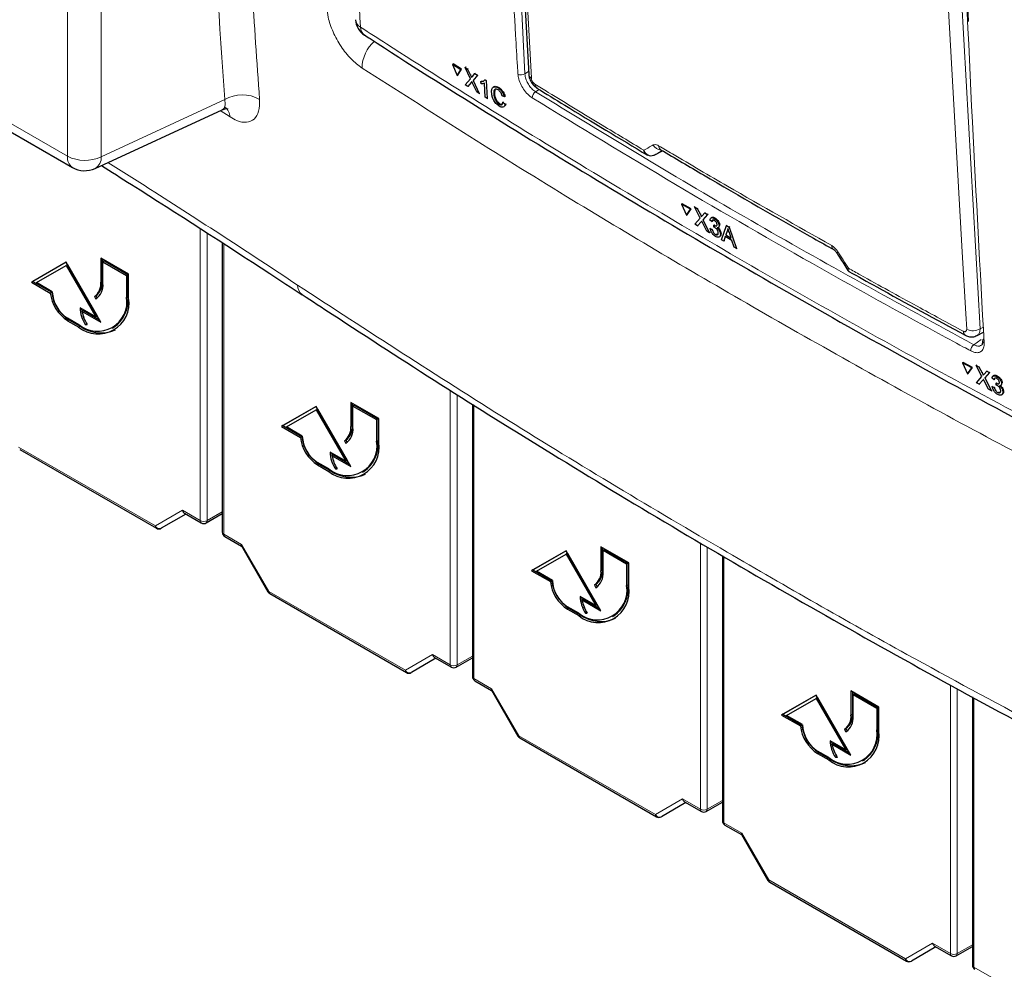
# Paper-space layout 'Blatt4' of a CAD drawing. Header units: millimetres. Extents: x 5 to 418, y 2 to 292.
# Tile 4 of 66: x 105 to 130, y 103 to 127. Entities that reach past the tile are written whole.
import ezdxf

# ---------------------------------------------------------------- set-up
doc = ezdxf.new("R2010")
doc.units = ezdxf.units.MM

psp = doc.layouts.new('Blatt4')

# ---------------------------------------------------------------- linework, layer by layer
at = {"color": 7, "linetype": 'Continuous', "lineweight": 18}
for p, q in [((106.456, 124.008), (106.456, 166.63)), ((107.316, 166.617), (107.316, 123.995)), ((78.354, 140.23), (106.456, 124.008)), ((117.652, 134.957), (118.1, 126.103)), ((129.2, 128.195), (129.687, 119.614)), ((116.716, 126.069), (116.734, 126.08)), ((118.1, 126.103), (118.193, 126.164)), ((116.733, 125.883), (116.75, 125.894)), ((118.462, 125.708), (118.37, 125.647)), ((107.316, 123.995), (110.459, 125.448)), ((110.594, 125.009), (110.344, 125.168)), ((122.566, 122.52), (122.583, 122.531)), ((122.582, 122.334), (122.599, 122.346)), ((109.837, 114.729), (109.837, 122.16)), ((110.012, 122.047), (110.012, 114.728)), ((110.435, 121.775), (110.435, 114.383)), ((107.343, 120.821), (107.307, 120.8)), ((107.997, 120.443), (107.961, 120.423)), ((106.494, 119.841), (106.459, 119.82)), ((106.777, 119.678), (106.742, 119.657)), ((129.687, 119.614), (129.769, 119.658)), ((129.524, 119.207), (129.716, 119.342)), ((129.737, 118.489), (129.754, 118.501)), ((129.753, 118.304), (129.769, 118.315)), ((116.201, 111.055), (116.201, 118.047)), ((116.376, 117.937), (116.376, 111.054)), ((116.799, 117.673), (116.799, 110.71)), ((113.707, 117.147), (113.671, 117.127)), ((105.214, 116.601), (108.693, 114.593)), ((114.361, 116.769), (114.325, 116.749)), ((112.858, 116.167), (112.823, 116.147)), ((113.141, 116.004), (113.105, 115.983)), ((108.693, 114.593), (109.382, 114.991)), ((109.382, 114.991), (109.837, 114.729)), ((110.012, 114.728), (110.398, 114.95)), ((110.435, 114.383), (110.889, 114.121)), ((110.889, 114.121), (111.578, 112.927)), ((122.565, 107.381), (122.565, 114.164)), ((122.74, 114.062), (122.74, 107.38)), ((123.163, 113.815), (123.163, 107.036)), ((120.07, 113.473), (120.035, 113.453)), ((120.725, 113.096), (120.689, 113.075)), ((111.578, 112.927), (111.559, 112.915)), ((111.578, 112.927), (115.057, 110.919)), ((119.222, 112.493), (119.187, 112.473)), ((119.505, 112.33), (119.469, 112.309)), ((115.057, 110.919), (115.746, 111.317)), ((115.746, 111.317), (116.201, 111.055)), ((116.376, 111.054), (116.762, 111.277)), ((116.799, 110.71), (117.253, 110.447)), ((128.929, 103.707), (128.929, 110.547)), ((117.253, 110.447), (117.942, 109.253)), ((129.104, 110.451), (129.104, 103.706)), ((129.526, 110.221), (129.526, 103.362)), ((126.434, 109.799), (126.399, 109.779)), ((127.089, 109.422), (127.053, 109.401)), ((117.942, 109.253), (117.922, 109.242)), ((117.942, 109.253), (121.421, 107.245)), ((125.586, 108.819), (125.551, 108.799)), ((125.869, 108.656), (125.833, 108.636)), ((121.421, 107.245), (122.11, 107.643)), ((122.11, 107.643), (122.565, 107.381)), ((122.74, 107.38), (123.126, 107.603)), ((123.163, 107.036), (123.617, 106.773)), ((123.617, 106.773), (124.306, 105.579)), ((124.306, 105.579), (124.286, 105.568)), ((124.306, 105.579), (127.785, 103.571)), ((127.785, 103.571), (128.474, 103.969)), ((128.474, 103.969), (128.929, 103.707)), ((129.104, 103.706), (129.49, 103.929)), ((129.526, 103.362), (129.981, 103.1))]:
    psp.add_line(p, q, dxfattribs=at)
at = {"color": 7, "linetype": 'Continuous', "lineweight": 25}
for p, q in [((78.484, 139.944), (106.585, 123.722)), ((117.726, 134.664), (118.197, 126.093)), ((116.255, 126.345), (116.273, 126.356)), ((116.255, 126.345), (116.376, 126.06)), ((116.47, 126.21), (116.255, 126.345)), ((116.489, 126.221), (116.273, 126.356)), ((116.376, 126.06), (116.47, 126.21)), ((116.376, 126.06), (116.394, 126.071)), ((116.394, 126.071), (116.489, 126.221)), ((116.47, 126.21), (116.489, 126.221)), ((116.575, 126.268), (116.593, 126.279)), ((116.712, 125.981), (116.575, 126.268)), ((116.575, 126.268), (116.641, 126.226)), ((116.593, 126.279), (116.596, 126.277)), ((116.641, 126.226), (116.659, 126.237)), ((116.641, 126.226), (116.716, 126.069)), ((116.762, 126.04), (116.823, 126.113)), ((116.89, 126.071), (116.779, 125.938)), ((116.823, 126.113), (116.841, 126.124)), ((116.823, 126.113), (116.89, 126.071)), ((116.89, 126.071), (116.908, 126.081)), ((116.583, 125.827), (116.712, 125.981)), ((116.65, 125.785), (116.583, 125.827)), ((116.733, 125.883), (116.65, 125.785)), ((116.872, 125.646), (116.767, 125.866)), ((116.779, 125.938), (116.797, 125.949)), ((116.779, 125.938), (116.938, 125.605)), ((116.98, 125.906), (116.997, 125.916)), ((116.983, 125.852), (116.98, 125.906)), ((116.998, 125.917), (117.055, 125.927)), ((117.091, 125.509), (117.069, 125.863)), ((117.081, 125.952), (117.098, 125.962)), ((117.081, 125.952), (117.113, 125.931)), ((117.113, 125.931), (117.13, 125.942)), ((117.113, 125.931), (117.141, 125.478)), ((116.65, 125.785), (116.668, 125.796)), ((116.938, 125.605), (116.872, 125.646)), ((116.938, 125.605), (116.956, 125.615)), ((117.307, 125.596), (117.324, 125.607)), ((117.338, 125.702), (117.325, 125.607)), ((117.417, 125.747), (117.435, 125.758)), ((117.141, 125.478), (117.091, 125.509)), ((117.141, 125.478), (117.158, 125.489)), ((117.439, 125.337), (117.457, 125.347)), ((117.576, 125.521), (117.522, 125.542)), ((117.541, 125.382), (117.559, 125.393)), ((117.541, 125.382), (117.597, 125.332)), ((117.576, 125.521), (117.594, 125.532)), ((117.597, 125.332), (117.616, 125.343)), ((107.16, 123.696), (110.395, 125.191)), ((121.392, 124.032), (121.6, 124.146)), ((121.555, 124.173), (121.555, 124.173)), ((121.392, 124.032), (121.387, 124.029)), ((122.088, 122.786), (122.105, 122.797)), ((122.311, 122.656), (122.088, 122.786)), ((122.088, 122.786), (122.212, 122.504)), ((122.329, 122.667), (122.105, 122.797)), ((122.212, 122.504), (122.311, 122.656)), ((122.23, 122.516), (122.329, 122.667)), ((122.311, 122.656), (122.329, 122.667)), ((122.42, 122.716), (122.437, 122.727)), ((122.561, 122.431), (122.42, 122.716)), ((122.42, 122.716), (122.488, 122.676)), ((122.488, 122.676), (122.506, 122.687)), ((122.488, 122.676), (122.566, 122.52)), ((122.613, 122.492), (122.677, 122.566)), ((122.677, 122.566), (122.694, 122.577)), ((122.677, 122.566), (122.747, 122.525)), ((122.212, 122.504), (122.23, 122.516)), ((122.426, 122.275), (122.561, 122.431)), ((122.582, 122.334), (122.496, 122.234)), ((122.726, 122.1), (122.618, 122.318)), ((122.747, 122.525), (122.63, 122.39)), ((122.63, 122.39), (122.648, 122.402)), ((122.63, 122.39), (122.794, 122.06)), ((122.747, 122.525), (122.764, 122.536)), ((122.86, 122.341), (122.808, 122.377)), ((122.853, 122.447), (122.834, 122.434)), ((122.86, 122.341), (122.878, 122.353)), ((122.92, 122.424), (122.936, 122.435)), ((122.496, 122.234), (122.426, 122.275)), ((122.496, 122.234), (122.513, 122.246)), ((122.794, 122.06), (122.726, 122.1)), ((122.794, 122.06), (122.811, 122.071)), ((122.816, 122.165), (122.833, 122.176)), ((122.816, 122.165), (122.867, 122.141)), ((122.867, 122.141), (122.884, 122.152)), ((122.908, 122.201), (122.911, 122.25)), ((122.911, 122.25), (122.927, 122.261)), ((122.918, 122.245), (122.935, 122.256)), ((123.021, 122.189), (123.04, 122.202)), ((123.042, 122.242), (123.058, 122.253)), ((123.1, 121.882), (123.233, 122.242)), ((123.246, 122.103), (123.212, 122.002)), ((123.233, 122.242), (123.25, 122.253)), ((123.233, 122.242), (123.298, 122.204)), ((123.246, 122.103), (123.263, 122.114)), ((123.298, 122.204), (123.315, 122.215)), ((123.298, 122.204), (123.485, 121.657)), ((123.35, 121.921), (123.304, 122.063)), ((122.948, 122.016), (122.965, 122.026)), ((123.044, 121.951), (123.063, 121.963)), ((123.074, 122.029), (123.091, 122.04)), ((123.16, 121.847), (123.1, 121.882)), ((123.198, 121.96), (123.16, 121.847)), ((123.16, 121.847), (123.177, 121.858)), ((123.37, 121.859), (123.198, 121.96)), ((123.212, 122.002), (123.229, 122.013)), ((123.212, 122.002), (123.35, 121.921)), ((123.425, 121.693), (123.37, 121.859)), ((110.398, 121.798), (110.398, 114.434)), ((123.485, 121.657), (123.425, 121.693)), ((123.485, 121.657), (123.503, 121.669)), ((106.423, 121.311), (105.539, 120.8)), ((106.423, 121.311), (105.575, 120.821)), ((107.307, 119.78), (106.423, 121.311)), ((108.014, 121.005), (107.307, 121.413)), ((107.307, 121.413), (107.307, 120.8)), ((107.343, 121.392), (107.343, 120.821)), ((107.396, 121.341), (107.36, 121.321)), ((107.36, 120.77), (107.36, 121.321)), ((107.36, 121.321), (107.961, 120.974)), ((107.396, 121.341), (107.997, 120.994)), ((105.667, 120.788), (106.423, 121.224)), ((106.459, 121.244), (106.423, 121.224)), ((106.423, 121.224), (107.179, 119.915)), ((106.459, 121.244), (107.215, 119.935)), ((105.575, 120.821), (105.539, 120.8)), ((105.539, 120.8), (106.02, 120.523)), ((105.575, 120.821), (106.055, 120.543)), ((107.997, 120.994), (107.961, 120.974)), ((107.961, 120.974), (107.961, 120.423)), ((107.997, 120.994), (107.997, 120.443)), ((108.014, 120.392), (108.014, 121.005)), ((106.07, 120.555), (105.667, 120.788)), ((106.055, 120.543), (106.02, 120.523)), ((107.177, 120.455), (107.142, 120.434)), ((107.142, 120.434), (107.179, 120.369)), ((107.177, 120.455), (107.213, 120.392)), ((107.179, 119.915), (106.777, 120.147)), ((106.865, 120.076), (106.83, 120.055)), ((106.83, 120.055), (107.307, 119.78)), ((106.865, 120.076), (107.272, 119.841)), ((106.742, 119.718), (106.459, 119.882)), ((106.459, 119.82), (106.742, 119.657)), ((106.494, 119.841), (106.777, 119.678)), ((107.215, 119.935), (107.179, 119.915)), ((106.946, 119.743), (106.911, 119.723)), ((106.911, 119.723), (106.958, 119.723)), ((107.604, 119.633), (107.639, 119.653)), ((129.608, 119.441), (129.775, 119.531)), ((129.239, 118.744), (129.256, 118.755)), ((129.472, 118.619), (129.239, 118.744)), ((129.239, 118.744), (129.368, 118.465)), ((129.489, 118.631), (129.256, 118.755)), ((129.368, 118.465), (129.472, 118.619)), ((129.385, 118.477), (129.489, 118.631)), ((129.472, 118.619), (129.489, 118.631)), ((129.585, 118.681), (129.602, 118.693)), ((129.731, 118.4), (129.585, 118.681)), ((129.585, 118.681), (129.657, 118.643)), ((129.657, 118.643), (129.674, 118.655)), ((129.657, 118.643), (129.737, 118.489)), ((129.853, 118.538), (129.869, 118.549)), ((129.368, 118.465), (129.385, 118.477)), ((129.59, 118.241), (129.731, 118.4)), ((129.753, 118.304), (129.662, 118.202)), ((129.786, 118.462), (129.853, 118.538)), ((129.925, 118.499), (129.803, 118.361)), ((129.803, 118.361), (129.82, 118.373)), ((129.803, 118.361), (129.973, 118.035)), ((129.853, 118.538), (129.925, 118.499)), ((129.925, 118.499), (129.942, 118.51)), ((130.043, 118.317), (129.989, 118.352)), ((130.033, 118.422), (130.014, 118.409)), ((130.043, 118.317), (130.059, 118.329)), ((130.105, 118.402), (130.122, 118.413)), ((129.662, 118.202), (129.59, 118.241)), ((129.662, 118.202), (129.679, 118.213)), ((129.901, 118.073), (129.79, 118.288)), ((129.973, 118.035), (129.901, 118.073)), ((129.973, 118.035), (129.989, 118.046)), ((129.996, 118.14), (130.012, 118.152)), ((129.996, 118.14), (130.049, 118.117)), ((130.049, 118.117), (130.066, 118.129)), ((130.092, 118.178), (130.095, 118.228)), ((130.095, 118.228), (130.111, 118.239)), ((130.103, 118.223), (130.119, 118.234)), ((130.211, 118.17), (130.229, 118.183)), ((130.232, 118.223), (130.248, 118.234)), ((130.133, 117.994), (130.149, 118.005)), ((130.235, 117.932), (130.253, 117.945)), ((130.265, 118.01), (130.281, 118.021)), ((112.787, 117.637), (111.903, 117.126)), ((112.787, 117.637), (111.939, 117.147)), ((112.031, 117.114), (112.787, 117.55)), ((113.671, 116.106), (112.787, 117.637)), ((112.823, 117.571), (112.787, 117.55)), ((112.787, 117.55), (113.543, 116.241)), ((112.823, 117.571), (113.579, 116.261)), ((114.378, 117.331), (113.671, 117.739)), ((113.671, 117.739), (113.671, 117.127)), ((113.707, 117.719), (113.707, 117.147)), ((113.76, 117.667), (113.724, 117.647)), ((113.724, 117.096), (113.724, 117.647)), ((113.724, 117.647), (114.325, 117.3)), ((113.76, 117.667), (114.361, 117.321)), ((116.762, 117.696), (116.762, 110.761)), ((114.361, 117.321), (114.325, 117.3)), ((114.325, 117.3), (114.325, 116.749)), ((114.361, 117.321), (114.361, 116.769)), ((114.378, 116.718), (114.378, 117.331)), ((111.939, 117.147), (111.903, 117.126)), ((111.903, 117.126), (112.384, 116.849)), ((111.939, 117.147), (112.419, 116.869)), ((112.434, 116.881), (112.031, 117.114)), ((112.419, 116.869), (112.384, 116.849)), ((105.24, 116.543), (108.719, 114.535)), ((113.541, 116.781), (113.505, 116.76)), ((113.505, 116.76), (113.543, 116.695)), ((113.541, 116.781), (113.577, 116.718)), ((113.543, 116.241), (113.141, 116.473)), ((113.229, 116.402), (113.194, 116.382)), ((113.194, 116.382), (113.671, 116.106)), ((113.229, 116.402), (113.636, 116.167)), ((113.105, 116.045), (112.823, 116.208)), ((112.823, 116.147), (113.105, 115.983)), ((112.858, 116.167), (113.141, 116.004)), ((113.31, 116.069), (113.275, 116.049)), ((113.275, 116.049), (113.322, 116.049)), ((113.579, 116.261), (113.543, 116.241)), ((113.968, 115.959), (114.003, 115.98)), ((109.471, 114.897), (108.845, 114.536)), ((109.434, 114.919), (109.863, 114.671)), ((109.988, 114.671), (110.398, 114.908)), ((110.46, 114.326), (110.886, 114.081)), ((110.884, 114.084), (111.559, 112.915)), ((120.742, 113.657), (120.035, 114.065)), ((120.035, 114.065), (120.035, 113.453)), ((120.07, 114.045), (120.07, 113.473)), ((119.151, 113.963), (118.267, 113.453)), ((119.151, 113.963), (118.303, 113.473)), ((118.395, 113.44), (119.151, 113.876)), ((120.035, 112.432), (119.151, 113.963)), ((119.187, 113.897), (119.151, 113.876)), ((119.151, 113.876), (119.907, 112.567)), ((119.187, 113.897), (119.942, 112.588)), ((120.124, 113.994), (120.088, 113.973)), ((120.088, 113.422), (120.088, 113.973)), ((120.088, 113.973), (120.689, 113.626)), ((120.124, 113.994), (120.725, 113.647)), ((123.126, 113.837), (123.126, 107.087)), ((120.725, 113.647), (120.689, 113.626)), ((120.689, 113.626), (120.689, 113.075)), ((120.725, 113.647), (120.725, 113.096)), ((120.742, 113.044), (120.742, 113.657)), ((118.303, 113.473), (118.267, 113.453)), ((118.267, 113.453), (118.748, 113.175)), ((118.303, 113.473), (118.783, 113.196)), ((118.798, 113.208), (118.395, 113.44)), ((118.783, 113.196), (118.748, 113.175)), ((119.905, 113.107), (119.869, 113.086)), ((119.869, 113.086), (119.907, 113.021)), ((119.905, 113.107), (119.941, 113.044)), ((111.604, 112.87), (115.083, 110.862)), ((119.907, 112.567), (119.505, 112.799)), ((119.469, 112.371), (119.187, 112.534)), ((119.593, 112.728), (119.558, 112.708)), ((119.558, 112.708), (120.035, 112.432)), ((119.593, 112.728), (120, 112.493)), ((119.942, 112.588), (119.907, 112.567)), ((119.187, 112.473), (119.469, 112.309)), ((119.222, 112.493), (119.505, 112.33)), ((119.673, 112.396), (119.639, 112.376)), ((119.639, 112.376), (119.686, 112.376)), ((120.332, 112.285), (120.367, 112.306)), ((115.835, 111.224), (115.209, 110.862)), ((115.798, 111.245), (116.227, 110.997)), ((116.352, 110.997), (116.762, 111.234)), ((116.824, 110.652), (117.25, 110.407)), ((117.248, 110.41), (117.922, 109.242)), ((125.515, 110.289), (124.631, 109.779)), ((125.515, 110.289), (124.667, 109.799)), ((126.399, 108.758), (125.515, 110.289)), ((127.106, 109.983), (126.399, 110.391)), ((126.399, 110.391), (126.399, 109.779)), ((126.434, 110.371), (126.434, 109.799)), ((126.487, 110.32), (126.452, 110.299)), ((126.452, 109.748), (126.452, 110.299)), ((126.452, 110.299), (127.053, 109.952)), ((126.487, 110.32), (127.089, 109.973)), ((124.759, 109.766), (125.515, 110.202)), ((125.551, 110.223), (125.515, 110.202)), ((125.515, 110.202), (126.271, 108.893)), ((125.551, 110.223), (126.306, 108.914)), ((129.49, 110.241), (129.49, 103.413)), ((124.667, 109.799), (124.631, 109.779)), ((124.631, 109.779), (125.112, 109.501)), ((124.667, 109.799), (125.147, 109.522)), ((127.089, 109.973), (127.053, 109.952)), ((127.053, 109.952), (127.053, 109.401)), ((127.089, 109.973), (127.089, 109.422)), ((127.106, 109.371), (127.106, 109.983)), ((125.162, 109.534), (124.759, 109.766)), ((125.147, 109.522), (125.112, 109.501)), ((126.269, 109.433), (126.233, 109.413)), ((126.233, 109.413), (126.271, 109.348)), ((126.269, 109.433), (126.305, 109.371)), ((117.968, 109.196), (121.447, 107.188)), ((126.271, 108.893), (125.869, 109.126)), ((125.957, 109.054), (125.922, 109.034)), ((125.922, 109.034), (126.399, 108.758)), ((125.957, 109.054), (126.364, 108.819)), ((125.833, 108.697), (125.551, 108.86)), ((125.551, 108.799), (125.833, 108.636)), ((125.586, 108.819), (125.869, 108.656)), ((126.306, 108.914), (126.271, 108.893)), ((126.037, 108.722), (126.003, 108.702)), ((126.003, 108.702), (126.05, 108.702)), ((126.696, 108.611), (126.731, 108.632)), ((122.199, 107.55), (121.573, 107.189)), ((122.162, 107.571), (122.591, 107.324)), ((122.716, 107.324), (123.126, 107.561)), ((123.188, 106.978), (123.614, 106.733)), ((123.612, 106.736), (124.286, 105.568)), ((124.332, 105.522), (127.811, 103.514)), ((128.563, 103.876), (127.937, 103.515)), ((128.526, 103.897), (128.954, 103.65)), ((129.079, 103.65), (129.49, 103.887))]:
    psp.add_line(p, q, dxfattribs=at)
at = {"color": 7, "linetype": 'Continuous', "lineweight": 18, "flags": 128}
for points in [[(117.793, 134.567), (117.815, 134.173), (117.901, 132.595), (118.264, 125.996)], [(129.344, 119.6), (129.321, 119.995), (129.231, 121.575), (128.856, 128.181)]]:
    psp.add_lwpolyline(points, dxfattribs=at)
at = {"color": 7, "linetype": 'Continuous', "lineweight": 25}
for centre, radius, start, end in [((114.287, 127.512), 0.5, 183.291, 237.1402), ((106.898, 124.263), 0.625, 240.0027, 294.8105), ((106.907, 120.761), 0.402, 305.6968, 5.6208), ((106.942, 120.781), 0.402, 305.6968, 5.6208), ((106.914, 120.594), 0.845, 182.6043, 237.3956), ((106.922, 120.727), 0.44, 305.6973, 5.6205), ((106.987, 120.639), 0.974, 186.8343, 237.1482), ((107.022, 120.659), 0.974, 186.8343, 237.1482), ((107.218, 120.302), 0.753, 230.7965, 9.2136), ((107.238, 120.266), 0.786, 230.7977, 9.213), ((107.156, 120.348), 0.846, 304.8281, 6.484), ((107.611, 120.178), 0.835, 182.1237, 213.0079), ((107.599, 120.193), 0.788, 184.9127, 203.6332), ((107.609, 120.167), 0.787, 188.1341, 214.2788), ((107.304, 120.414), 0.905, 234.3842, 294.3062), ((129.814, 119.3), 0.0648, 117.5032, 179.4717), ((113.271, 117.087), 0.402, 305.6965, 5.621), ((113.306, 117.108), 0.402, 305.6965, 5.621), ((113.286, 117.053), 0.44, 305.6973, 5.6205), ((113.351, 116.965), 0.974, 186.8343, 237.1482), ((113.386, 116.985), 0.974, 186.8343, 237.1482), ((113.278, 116.92), 0.845, 182.6043, 237.3956), ((113.582, 116.628), 0.753, 230.7966, 9.2134), ((113.602, 116.592), 0.786, 230.7976, 9.2131), ((113.527, 116.671), 0.839, 304.5585, 6.7534), ((113.975, 116.504), 0.835, 182.1237, 213.0079), ((113.844, 116.502), 0.668, 184.2787, 190.6501), ((113.973, 116.493), 0.787, 188.1337, 214.2788), ((113.668, 116.74), 0.905, 234.3842, 294.3062), ((108.781, 114.644), 0.125, 240.0027, 300.0054), ((109.925, 114.78), 0.125, 240.0027, 299.9975), ((110.523, 114.434), 0.125, 180, 240.0027), ((119.635, 113.413), 0.402, 305.6967, 5.6211), ((119.67, 113.434), 0.402, 305.6967, 5.6211), ((119.65, 113.379), 0.44, 305.6976, 5.6202), ((119.715, 113.291), 0.974, 186.8342, 237.1483), ((119.75, 113.311), 0.974, 186.8342, 237.1483), ((119.642, 113.246), 0.845, 182.6044, 237.3955), ((119.946, 112.954), 0.753, 230.7965, 9.2135), ((119.966, 112.919), 0.786, 230.7977, 9.2131), ((119.888, 112.998), 0.842, 304.6916, 6.6204), ((111.667, 112.978), 0.125, 210, 240.0027), ((120.339, 112.83), 0.835, 182.1236, 213.0081), ((120.327, 112.846), 0.788, 184.9149, 203.6229), ((120.337, 112.819), 0.787, 188.1338, 214.2787), ((120.032, 113.066), 0.905, 234.3842, 294.3063), ((115.145, 110.97), 0.125, 240.0027, 300.0054), ((116.289, 111.106), 0.125, 240.0027, 299.9975), ((116.887, 110.761), 0.125, 180, 240.0027), ((125.999, 109.739), 0.402, 305.6969, 5.6208), ((126.034, 109.76), 0.402, 305.6969, 5.6208), ((126.114, 109.638), 0.974, 186.8342, 237.1482), ((126.006, 109.572), 0.845, 182.6043, 237.3956), ((126.014, 109.705), 0.44, 305.6975, 5.6203), ((126.079, 109.617), 0.974, 186.8342, 237.1482), ((126.31, 109.281), 0.753, 230.7966, 9.2135), ((126.33, 109.245), 0.786, 230.7977, 9.2131), ((126.25, 109.325), 0.844, 304.768, 6.5439), ((118.031, 109.304), 0.125, 210, 240.0027), ((126.703, 109.157), 0.835, 182.1236, 213.0081), ((126.691, 109.172), 0.788, 184.9143, 203.6446), ((126.701, 109.145), 0.787, 188.1339, 214.2786), ((126.396, 109.392), 0.905, 234.3842, 294.3063), ((122.653, 107.432), 0.125, 240.0027, 299.9975), ((121.509, 107.296), 0.125, 240.0027, 300.0054), ((123.251, 107.087), 0.125, 180, 240.0027), ((124.395, 105.63), 0.125, 210, 240.0027), ((127.873, 103.622), 0.125, 240.0027, 300.0054), ((129.017, 103.758), 0.125, 240.0027, 299.9975), ((129.615, 103.413), 0.125, 180, 240.0027)]:
    psp.add_arc(centre, radius, start, end, dxfattribs=at)
at = {"color": 7, "linetype": 'Continuous', "lineweight": 18}
for centre, radius, start, end in [((114.037, 127.512), 0.251, 186.5583, 240.6657), ((114.162, 127.292), 0.247, 179.6984, 234.3179), ((114.87, 126.242), 0.915, 130.7459, 179.428), ((118.007, 126.259), 0.181, 241.8642, 300.6199), ((118.322, 126.108), 0.126, 186.7627, 242.4387), ((118.476, 125.842), 0.122, 178.7949, 234.4633), ((110.909, 124.672), 0.897, 60.8453, 120.1591), ((118.473, 125.491), 0.187, 123.6029, 179.3346), ((110.287, 125.006), 0.307, 0.4445, 55.0176), ((121.582, 124.42), 0.256, 209.8679, 265.9233), ((121.624, 124.271), 0.12, 178.413, 235.0289), ((106.764, 123.975), 0.31, 173.8782, 234.8099), ((106.899, 124.868), 0.968, 242.7384, 295.5296), ((107.003, 123.968), 0.314, 299.961, 4.9779), ((126.028, 121.727), 0.118, 177.8379, 236.1987), ((126.003, 121.656), 0.102, 284.6244, 308.1009), ((112.614, 120.732), 0.306, 180.7786, 233.9621), ((129.374, 119.545), 0.117, 177.5096, 235.7498), ((129.502, 119.932), 0.368, 244.5237, 300.2379), ((129.815, 119.31), 0.0667, 187.5576, 246.6462), ((129.644, 119.05), 0.197, 127.3203, 179.8981), ((108.797, 114.641), 0.115, 204.6729, 294.7658), ((108.755, 114.586), 0.0628, 174.3139, 234.3734), ((109.899, 114.722), 0.0628, 174.3288, 234.3494), ((109.925, 114.9), 0.193, 242.6561, 296.7661), ((109.686, 114.835), 0.343, 331.5069, 341.7803), ((110.459, 114.44), 0.0617, 185.0903, 246.2318), ((110.497, 114.377), 0.0628, 174.3288, 234.3494), ((111.641, 112.921), 0.0628, 174.3139, 234.3734), ((116.263, 111.048), 0.0628, 174.3288, 234.3494), ((116.289, 111.226), 0.193, 242.6559, 296.7663), ((116.05, 111.161), 0.343, 331.5059, 341.7826), ((115.161, 110.967), 0.115, 204.6728, 294.7658), ((115.119, 110.913), 0.0628, 174.3139, 234.3734), ((116.823, 110.766), 0.0617, 185.091, 246.2311), ((116.861, 110.703), 0.0628, 174.3288, 234.3494), ((118.005, 109.247), 0.0628, 174.3139, 234.3734), ((122.627, 107.375), 0.0628, 174.3288, 234.3494), ((122.653, 107.552), 0.193, 242.6559, 296.7664), ((124.004, 106.801), 1.391, 155.38, 157.9093), ((121.525, 107.293), 0.115, 204.6728, 294.7658), ((121.483, 107.239), 0.0628, 174.3139, 234.3734), ((123.187, 107.092), 0.0617, 185.091, 246.2313), ((123.225, 107.03), 0.0628, 174.3288, 234.3494), ((124.369, 105.573), 0.0628, 174.3139, 234.3734), ((127.847, 103.565), 0.0628, 174.3139, 234.3734), ((127.889, 103.619), 0.115, 204.6728, 294.7658), ((128.991, 103.701), 0.0628, 174.3288, 234.3494), ((129.017, 103.878), 0.193, 242.6559, 296.7664), ((130.368, 103.127), 1.391, 155.38, 157.9093), ((129.551, 103.418), 0.0617, 185.091, 246.2313), ((129.589, 103.356), 0.0628, 174.3288, 234.3494)]:
    psp.add_arc(centre, radius, start, end, dxfattribs=at)
psp.add_ellipse((289.645, 216.722), major_axis=(221.287, 124.638), ratio=0.010893, start_param=2.427244, end_param=2.428475, dxfattribs=at)
at = {"color": 7, "linetype": 'Continuous', "lineweight": 25}
for centre, major_axis, ratio, start_param, end_param in [((109.471, 115.042), (0, 0.133), 0.717434, 1.963397, 2.748877), ((110.977, 114.172), (0.0912, 0.0912), 0.317888, 2.441094, 3.056612), ((115.835, 111.368), (0, 0.133), 0.717434, 1.963397, 2.748877), ((117.341, 110.498), (0.0912, 0.0912), 0.317888, 2.441094, 3.056612), ((122.199, 107.694), (0, 0.133), 0.717434, 1.963397, 2.748877), ((123.705, 106.824), (0.0912, 0.0912), 0.317888, 2.441094, 3.056612), ((128.563, 104.02), (0, 0.133), 0.717434, 1.963397, 2.748877)]:
    psp.add_ellipse(centre, major_axis=major_axis, ratio=ratio, start_param=start_param, end_param=end_param, dxfattribs=at)
at = {"color": 7, "linetype": 'Continuous', "lineweight": 18}
for points, knots in [([(110.459, 125.448), (110.202, 129.273), (109.758, 135.902), (109.306, 145.421), (109.123, 151.121), (109.031, 153.961)], [0, 0, 0, 0, 0.406337, 0.704191, 1, 1, 1, 1]), ([(109.92, 153.945), (109.963, 152.525), (110.048, 149.684), (110.211, 145.433), (110.398, 141.185), (110.641, 136.429), (110.946, 131.18), (111.213, 127.364), (111.346, 125.455)], [0, 0, 0, 0, 0.1479, 0.295808, 0.444731, 0.593661, 0.796822, 1, 1, 1, 1]), ([(112.93, 151.922), (112.936, 151.654), (112.967, 150.313), (113.115, 144.695), (113.404, 136.729), (113.773, 129.911), (113.914, 127.293)], [0, 0, 0, 0, 0.0322877, 0.1614383, 0.6780665, 1, 1, 1, 1]), ([(128.869, 141.847), (128.871, 141.78), (128.879, 141.445), (128.915, 140.038), (129.074, 134.42), (129.354, 127.209), (129.686, 121.124), (129.789, 119.248)], [0, 0, 0, 0, 0.008808, 0.044043, 0.184982, 0.748766, 1, 1, 1, 1]), ([(117.922, 126.099), (117.918, 126.165), (117.898, 126.493), (117.818, 127.875), (117.64, 130.996), (117.526, 133.884), (117.454, 135.707)], [0, 0, 0, 0, 0.020653, 0.103266, 0.433722, 1, 1, 1, 1]), ([(113.058, 127.778), (113.067, 127.702), (113.089, 127.512), (113.207, 127.169), (113.411, 126.798), (113.672, 126.466), (113.861, 126.323), (113.955, 126.251)], [0, 0, 0, 0, 0.142541, 0.35664, 0.570861, 0.785398, 1, 1, 1, 1]), ([(113.914, 127.293), (114.136, 127.151), (115.245, 126.436), (118.164, 124.595), (122.778, 121.819), (128.467, 118.587), (132.403, 116.519), (134.36, 115.491)], [0, 0, 0, 0, 0.034566, 0.172836, 0.44955, 0.726264, 1, 1, 1, 1]), ([(134.779, 114.279), (132.958, 115.223), (129.315, 117.113), (124.115, 120.027), (118.968, 123.06), (115.673, 125.157), (113.955, 126.251)], [0, 0, 0, 0, 0.2499135, 0.5000433, 0.7393764, 1, 1, 1, 1]), ([(118.286, 125.493), (118.248, 125.522), (118.17, 125.578), (118.064, 125.709), (117.981, 125.857), (117.933, 125.993), (117.925, 126.069), (117.922, 126.099)], [0, 0, 0, 0, 0.214921, 0.429823, 0.644758, 0.859724, 1, 1, 1, 1]), ([(118.1, 126.103), (118.102, 126.08), (118.108, 126.023), (118.143, 125.921), (118.204, 125.809), (118.283, 125.71), (118.341, 125.668), (118.37, 125.647)], [0, 0, 0, 0, 0.140288, 0.355294, 0.57025, 0.785134, 1, 1, 1, 1]), ([(118.264, 125.996), (118.265, 125.984), (118.268, 125.961), (118.285, 125.922), (118.308, 125.886), (118.332, 125.86), (118.348, 125.849), (118.354, 125.844)], [0, 0, 0, 0, 0.2147327, 0.4295677, 0.6438039, 0.8575507, 1, 1, 1, 1]), ([(118.354, 125.844), (118.468, 125.774), (119.037, 125.423), (119.959, 124.86), (120.775, 124.371), (121.129, 124.159)], [0, 0, 0, 0, 0.124102, 0.620516, 1, 1, 1, 1]), ([(118.37, 125.647), (120.183, 124.544), (123.813, 122.337), (127.62, 120.251), (129.524, 119.207)], [0, 0, 0, 0, 0.499744, 1, 1, 1, 1]), ([(110.459, 125.448), (110.465, 125.399), (110.476, 125.3), (110.448, 125.217), (110.405, 125.203), (110.392, 125.199)], [0, 0, 0, 0, 0.408357, 0.815353, 1, 1, 1, 1]), ([(110.594, 125.009), (110.651, 124.975), (110.801, 124.888), (111.024, 124.851), (111.22, 124.935), (111.342, 125.138), (111.345, 125.35), (111.346, 125.455)], [0, 0, 0, 0, 0.133161, 0.348564, 0.565485, 0.782814, 1, 1, 1, 1]), ([(129.446, 119.051), (129.386, 119.084), (129.082, 119.247), (127.809, 119.937), (125.345, 121.304), (121.914, 123.279), (119.496, 124.755), (118.286, 125.493)], [0, 0, 0, 0, 0.015838, 0.079188, 0.332598, 0.666299, 1, 1, 1, 1]), ([(121.36, 124.293), (121.377, 124.299), (121.412, 124.311), (121.465, 124.296), (121.496, 124.279), (121.504, 124.275)], [0, 0, 0, 0, 0.4289708, 0.8581095, 1, 1, 1, 1]), ([(121.129, 124.159), (121.193, 124.196), (121.27, 124.241), (121.347, 124.285), (121.36, 124.293)], [0, 0, 0, 0, 0.830627, 1, 1, 1, 1]), ([(121.504, 124.275), (121.62, 124.206), (122.201, 123.861), (123.659, 123.007), (125.022, 122.234), (125.91, 121.731)], [0, 0, 0, 0, 0.080242, 0.401214, 1, 1, 1, 1]), ([(107.482, 123.844), (107.844, 123.618), (109.481, 122.593), (111.071, 121.545), (112.308, 120.728)], [0, 0, 0, 0, 0.221111, 1, 1, 1, 1]), ([(125.91, 121.731), (125.934, 121.715), (125.983, 121.682), (126.035, 121.623), (126.06, 121.585), (126.066, 121.576)], [0, 0, 0, 0, 0.428231, 0.856321, 1, 1, 1, 1]), ([(126.066, 121.576), (126.156, 121.436), (126.246, 121.295), (126.336, 121.154), (126.336, 121.153)], [0, 0, 0, 0, 0.996048, 1, 1, 1, 1]), ([(126.336, 121.153), (126.336, 121.153), (126.335, 121.152), (126.334, 121.149), (126.331, 121.144), (126.325, 121.129), (126.318, 121.109), (126.324, 121.102), (126.327, 121.099)], [0, 0, 0, 0, 0.01187, 0.036297, 0.092519, 0.236973, 0.635195, 1, 1, 1, 1]), ([(126.336, 121.153), (126.336, 121.153), (126.336, 121.152), (126.335, 121.149), (126.333, 121.142), (126.329, 121.124), (126.328, 121.094), (126.34, 121.081), (126.348, 121.074)], [0, 0, 0, 0, 0.009496, 0.029008, 0.073824, 0.18916, 0.507059, 1, 1, 1, 1]), ([(126.336, 121.153), (126.436, 121.097), (127.016, 120.774), (127.987, 120.238), (128.865, 119.762), (129.257, 119.55)], [0, 0, 0, 0, 0.10352, 0.599934, 1, 1, 1, 1]), ([(112.308, 120.728), (114.085, 119.572), (117.639, 117.259), (122.844, 114.139), (128.428, 110.95), (132.252, 108.936), (134.492, 107.756)], [0, 0, 0, 0, 0.254363, 0.508991, 0.712442, 1, 1, 1, 1]), ([(129.257, 119.55), (129.264, 119.547), (129.281, 119.539), (129.306, 119.537), (129.328, 119.547), (129.342, 119.568), (129.343, 119.589), (129.344, 119.6)], [0, 0, 0, 0, 0.142445, 0.356196, 0.570432, 0.785267, 1, 1, 1, 1]), ([(129.687, 119.614), (129.684, 119.582), (129.679, 119.518), (129.646, 119.461), (129.614, 119.449), (129.605, 119.446)], [0, 0, 0, 0, 0.419291, 0.839208, 1, 1, 1, 1]), ([(129.789, 119.248), (129.787, 119.206), (129.784, 119.122), (129.728, 119.038), (129.64, 118.999), (129.54, 119.007), (129.473, 119.038), (129.446, 119.051)], [0, 0, 0, 0, 0.214938, 0.429879, 0.644881, 0.859886, 1, 1, 1, 1]), ([(129.524, 119.207), (129.544, 119.198), (129.595, 119.175), (129.666, 119.167), (129.703, 119.189), (129.719, 119.198)], [0, 0, 0, 0, 0.266615, 0.675805, 1, 1, 1, 1])]:
    psp.add_open_spline(points, degree=3, knots=knots, dxfattribs=at)
at = {"color": 7, "linetype": 'Continuous', "lineweight": 25}
for points, knots in [([(129.389, 127.439), (129.329, 128.485), (129.267, 129.573), (129.232, 130.678), (129.23, 130.72)], [0, 0, 0, 0, 0.962321, 1, 1, 1, 1]), ([(114.019, 127.094), (114.065, 127.063), (115.079, 126.397), (117.113, 125.122), (120.124, 123.271), (123.195, 121.456), (126.313, 119.671), (129.486, 117.918), (132.204, 116.458), (133.885, 115.594), (134.47, 115.293)], [0, 0, 0, 0, 0.007316, 0.159791, 0.31208, 0.464128, 0.615833, 0.767297, 0.919011, 1, 1, 1, 1]), ([(116.716, 126.069), (116.721, 126.058), (116.728, 126.044), (116.736, 126.025), (116.738, 126.017), (116.739, 126.013)], [0, 0, 0, 0, 0.561247, 0.781777, 1, 1, 1, 1]), ([(118.201, 126.093), (118.201, 126.073), (118.203, 126.012), (118.246, 125.91), (118.315, 125.806), (118.381, 125.763), (118.408, 125.746)], [0, 0, 0, 0, 0.145249, 0.435419, 0.773588, 1, 1, 1, 1]), ([(116.749, 125.903), (116.746, 125.899), (116.74, 125.893), (116.735, 125.886), (116.733, 125.883)], [0, 0, 0, 0, 0.5600607, 1, 1, 1, 1]), ([(116.739, 126.013), (116.743, 126.018), (116.751, 126.027), (116.759, 126.036), (116.762, 126.04)], [0, 0, 0, 0, 0.560008, 1, 1, 1, 1]), ([(116.767, 125.866), (116.763, 125.873), (116.758, 125.885), (116.752, 125.897), (116.749, 125.903)], [0, 0, 0, 0, 0.559964, 1, 1, 1, 1]), ([(116.98, 125.906), (117.003, 125.906), (117.045, 125.908), (117.07, 125.938), (117.081, 125.952)], [0, 0, 0, 0, 0.560429, 1, 1, 1, 1]), ([(117.069, 125.863), (117.054, 125.857), (117.028, 125.848), (116.997, 125.851), (116.983, 125.852)], [0, 0, 0, 0, 0.559693, 1, 1, 1, 1]), ([(117.252, 125.63), (117.252, 125.661), (117.252, 125.724), (117.291, 125.777), (117.352, 125.781), (117.396, 125.758), (117.417, 125.747)], [0, 0, 0, 0, 0.280489, 0.55957, 0.779616, 1, 1, 1, 1]), ([(117.447, 125.281), (117.418, 125.302), (117.359, 125.343), (117.293, 125.451), (117.261, 125.548), (117.255, 125.603), (117.252, 125.63)], [0, 0, 0, 0, 0.2799597, 0.5580883, 0.7789172, 1, 1, 1, 1]), ([(117.299, 125.758), (117.304, 125.767), (117.319, 125.793), (117.371, 125.791), (117.414, 125.769), (117.436, 125.758)], [0, 0, 0, 0, 0.222764, 0.611084, 1, 1, 1, 1]), ([(117.418, 125.696), (117.404, 125.704), (117.377, 125.719), (117.342, 125.717), (117.307, 125.685), (117.307, 125.633), (117.307, 125.596)], [0, 0, 0, 0, 0.1872236, 0.3739007, 0.5607366, 1, 1, 1, 1]), ([(117.307, 125.596), (117.309, 125.571), (117.315, 125.521), (117.341, 125.441), (117.389, 125.374), (117.422, 125.349), (117.439, 125.337)], [0, 0, 0, 0, 0.281236, 0.560719, 0.780139, 1, 1, 1, 1]), ([(117.325, 125.607), (117.328, 125.582), (117.333, 125.532), (117.36, 125.453), (117.407, 125.385), (117.44, 125.36), (117.457, 125.348)], [0, 0, 0, 0, 0.281236, 0.560719, 0.780139, 1, 1, 1, 1]), ([(117.417, 125.747), (117.437, 125.733), (117.475, 125.706), (117.524, 125.644), (117.558, 125.58), (117.57, 125.54), (117.576, 125.521)], [0, 0, 0, 0, 0.2800842, 0.5594469, 0.7795448, 1, 1, 1, 1]), ([(117.522, 125.542), (117.517, 125.558), (117.506, 125.592), (117.48, 125.639), (117.448, 125.675), (117.428, 125.689), (117.418, 125.696)], [0, 0, 0, 0, 0.280547, 0.559732, 0.779653, 1, 1, 1, 1]), ([(117.436, 125.758), (117.455, 125.744), (117.493, 125.717), (117.542, 125.655), (117.576, 125.591), (117.588, 125.552), (117.594, 125.532)], [0, 0, 0, 0, 0.280078, 0.559451, 0.779547, 1, 1, 1, 1]), ([(118.405, 125.743), (118.641, 125.597), (119.57, 125.024), (120.514, 124.458), (121.218, 124.035)], [0, 0, 0, 0, 0.253249, 1, 1, 1, 1]), ([(117.439, 125.337), (117.454, 125.329), (117.483, 125.313), (117.527, 125.323), (117.536, 125.36), (117.541, 125.382)], [0, 0, 0, 0, 0.2807117, 0.5609018, 1, 1, 1, 1]), ([(117.597, 125.332), (117.592, 125.313), (117.582, 125.275), (117.544, 125.25), (117.496, 125.254), (117.464, 125.272), (117.447, 125.281)], [0, 0, 0, 0, 0.280259, 0.559544, 0.779585, 1, 1, 1, 1]), ([(117.457, 125.348), (117.473, 125.339), (117.495, 125.326), (117.511, 125.331), (117.516, 125.333)], [0, 0, 0, 0, 0.692445, 1, 1, 1, 1]), ([(117.616, 125.343), (117.612, 125.322), (117.609, 125.299), (117.594, 125.29), (117.594, 125.289)], [0, 0, 0, 0, 0.942512, 1, 1, 1, 1]), ([(110.395, 125.188), (110.431, 125.202), (110.498, 125.229), (110.55, 125.213), (110.539, 125.217), (110.538, 125.218)], [0, 0, 0, 0, 0.512809, 0.962664, 1, 1, 1, 1]), ([(121.387, 124.029), (121.382, 124.027), (121.356, 124.014), (121.302, 124.007), (121.23, 124.028), (121.176, 124.076), (121.147, 124.12), (121.135, 124.145), (121.131, 124.155), (121.129, 124.159), (121.129, 124.159)], [0, 0, 0, 0, 0.050092, 0.274148, 0.515157, 0.765657, 0.911867, 0.965567, 0.995272, 1, 1, 1, 1]), ([(121.218, 124.035), (121.218, 124.035), (121.195, 124.042), (121.167, 124.078), (121.143, 124.12), (121.133, 124.145), (121.13, 124.155), (121.129, 124.159), (121.129, 124.159)], [0, 0, 0, 0, 0.007745, 0.520409, 0.819654, 0.929535, 0.990303, 1, 1, 1, 1]), ([(121.555, 124.173), (121.918, 123.958), (123.202, 123.199), (124.675, 122.353), (125.79, 121.725), (125.961, 121.629)], [0, 0, 0, 0, 0.2500028, 0.8851278, 1, 1, 1, 1]), ([(107.319, 123.769), (107.574, 123.609), (109.02, 122.702), (110.714, 121.603), (112.156, 120.662), (112.432, 120.482)], [0, 0, 0, 0, 0.1475515, 0.8370523, 1, 1, 1, 1]), ([(122.566, 122.52), (122.571, 122.51), (122.578, 122.495), (122.587, 122.476), (122.589, 122.468), (122.59, 122.464)], [0, 0, 0, 0, 0.561316, 0.781766, 1, 1, 1, 1]), ([(122.599, 122.354), (122.596, 122.351), (122.59, 122.344), (122.585, 122.337), (122.582, 122.334)], [0, 0, 0, 0, 0.560032, 1, 1, 1, 1]), ([(122.59, 122.464), (122.594, 122.47), (122.602, 122.479), (122.61, 122.488), (122.613, 122.492)], [0, 0, 0, 0, 0.560002, 1, 1, 1, 1]), ([(122.618, 122.318), (122.614, 122.325), (122.608, 122.337), (122.602, 122.349), (122.599, 122.354)], [0, 0, 0, 0, 0.559987, 1, 1, 1, 1]), ([(122.808, 122.377), (122.811, 122.393), (122.817, 122.423), (122.845, 122.445), (122.882, 122.444), (122.907, 122.431), (122.92, 122.424)], [0, 0, 0, 0, 0.280259, 0.55952, 0.779594, 1, 1, 1, 1]), ([(122.856, 122.444), (122.859, 122.448), (122.87, 122.458), (122.9, 122.455), (122.925, 122.442), (122.937, 122.436)], [0, 0, 0, 0, 0.201205, 0.600295, 1, 1, 1, 1]), ([(122.924, 122.371), (122.915, 122.376), (122.896, 122.385), (122.875, 122.38), (122.864, 122.363), (122.861, 122.349), (122.86, 122.341)], [0, 0, 0, 0, 0.280016, 0.559154, 0.779329, 1, 1, 1, 1]), ([(122.895, 122.389), (122.894, 122.389), (122.887, 122.387), (122.882, 122.374), (122.879, 122.36), (122.878, 122.353)], [0, 0, 0, 0, 0.054995, 0.526967, 1, 1, 1, 1]), ([(122.92, 122.424), (122.936, 122.413), (122.968, 122.391), (123.009, 122.34), (123.035, 122.287), (123.039, 122.257), (123.042, 122.242)], [0, 0, 0, 0, 0.280193, 0.55986, 0.779995, 1, 1, 1, 1]), ([(122.99, 122.271), (122.988, 122.281), (122.985, 122.302), (122.967, 122.334), (122.945, 122.357), (122.931, 122.367), (122.924, 122.371)], [0, 0, 0, 0, 0.279423, 0.558927, 0.779247, 1, 1, 1, 1]), ([(122.937, 122.436), (122.953, 122.425), (122.986, 122.402), (123.026, 122.352), (123.052, 122.299), (123.057, 122.269), (123.059, 122.254)], [0, 0, 0, 0, 0.280187, 0.559856, 0.779993, 1, 1, 1, 1]), ([(122.949, 121.964), (122.932, 121.976), (122.896, 122.001), (122.853, 122.058), (122.826, 122.116), (122.819, 122.149), (122.816, 122.165)], [0, 0, 0, 0, 0.279909, 0.559251, 0.779482, 1, 1, 1, 1]), ([(122.867, 122.141), (122.871, 122.128), (122.877, 122.101), (122.896, 122.062), (122.922, 122.032), (122.94, 122.021), (122.948, 122.016)], [0, 0, 0, 0, 0.280897, 0.560059, 0.779649, 1, 1, 1, 1]), ([(122.942, 122.188), (122.935, 122.191), (122.924, 122.197), (122.913, 122.2), (122.908, 122.201)], [0, 0, 0, 0, 0.5598014, 1, 1, 1, 1]), ([(122.911, 122.25), (122.912, 122.249), (122.914, 122.248), (122.917, 122.246), (122.918, 122.245)], [0, 0, 0, 0, 0.559998, 1, 1, 1, 1]), ([(122.918, 122.245), (122.928, 122.24), (122.949, 122.231), (122.974, 122.23), (122.99, 122.244), (122.99, 122.262), (122.99, 122.271)], [0, 0, 0, 0, 0.280669, 0.560928, 0.780021, 1, 1, 1, 1]), ([(123.022, 122.059), (123.021, 122.073), (123.017, 122.099), (122.995, 122.139), (122.968, 122.17), (122.95, 122.182), (122.942, 122.188)], [0, 0, 0, 0, 0.2797416, 0.5591776, 0.7794553, 1, 1, 1, 1]), ([(122.948, 122.016), (122.96, 122.01), (122.984, 121.998), (123.009, 122.007), (123.022, 122.029), (123.022, 122.049), (123.022, 122.059)], [0, 0, 0, 0, 0.279885, 0.558998, 0.779348, 1, 1, 1, 1]), ([(123.042, 122.242), (123.041, 122.232), (123.041, 122.212), (123.025, 122.187), (123.004, 122.186), (122.992, 122.185)], [0, 0, 0, 0, 0.280484, 0.560971, 1, 1, 1, 1]), ([(122.992, 122.185), (123.004, 122.173), (123.029, 122.15), (123.056, 122.105), (123.071, 122.063), (123.073, 122.04), (123.074, 122.029)], [0, 0, 0, 0, 0.279812, 0.559177, 0.779389, 1, 1, 1, 1]), ([(123.024, 122.181), (123.031, 122.174), (123.051, 122.155), (123.073, 122.116), (123.088, 122.075), (123.091, 122.052), (123.092, 122.04)], [0, 0, 0, 0, 0.188716, 0.503418, 0.751484, 1, 1, 1, 1]), ([(123.269, 122.171), (123.266, 122.157), (123.261, 122.132), (123.25, 122.112), (123.246, 122.103)], [0, 0, 0, 0, 0.5599172, 1, 1, 1, 1]), ([(123.304, 122.063), (123.297, 122.083), (123.285, 122.119), (123.274, 122.155), (123.269, 122.171)], [0, 0, 0, 0, 0.560003, 1, 1, 1, 1]), ([(123.074, 122.029), (123.073, 122.008), (123.071, 121.968), (123.037, 121.942), (122.995, 121.942), (122.964, 121.957), (122.949, 121.964)], [0, 0, 0, 0, 0.2794037, 0.5590636, 0.7793829, 1, 1, 1, 1]), ([(122.966, 122.027), (122.978, 122.021), (123, 122.01), (123.015, 122.017), (123.021, 122.021)], [0, 0, 0, 0, 0.556848, 1, 1, 1, 1]), ([(123.092, 122.04), (123.092, 122.019), (123.091, 121.984), (123.07, 121.972), (123.062, 121.967)], [0, 0, 0, 0, 0.606105, 1, 1, 1, 1]), ([(125.962, 121.628), (125.963, 121.628), (125.964, 121.627), (125.977, 121.618), (125.995, 121.602), (126.014, 121.58), (126.024, 121.564), (126.029, 121.557)], [0, 0, 0, 0, 0.0887123, 0.3253735, 0.5569801, 0.8155081, 1, 1, 1, 1]), ([(126.029, 121.558), (126.055, 121.516), (126.153, 121.363), (126.251, 121.209), (126.323, 121.097)], [0, 0, 0, 0, 0.26902, 1, 1, 1, 1]), ([(126.325, 121.098), (126.329, 121.09), (126.335, 121.079), (126.346, 121.076), (126.349, 121.075)], [0, 0, 0, 0, 0.710166, 1, 1, 1, 1]), ([(126.348, 121.074), (126.583, 120.942), (127.563, 120.396), (128.555, 119.857), (129.309, 119.448)], [0, 0, 0, 0, 0.240444, 1, 1, 1, 1]), ([(112.434, 120.484), (112.688, 120.317), (113.856, 119.552), (115.949, 118.192), (118.833, 116.393), (121.835, 114.579), (124.962, 112.755), (128.145, 110.963), (131.358, 109.212), (133.539, 108.075), (134.62, 107.512)], [0, 0, 0, 0, 0.036629, 0.168066, 0.299297, 0.439998, 0.58067, 0.721289, 0.861869, 1, 1, 1, 1]), ([(129.31, 119.451), (129.319, 119.445), (129.36, 119.418), (129.444, 119.403), (129.54, 119.407), (129.589, 119.436), (129.605, 119.446)], [0, 0, 0, 0, 0.104359, 0.466053, 0.813218, 1, 1, 1, 1]), ([(129.748, 119.301), (129.749, 119.299), (129.753, 119.267), (129.741, 119.223), (129.732, 119.201), (129.722, 119.198), (129.72, 119.197)], [0, 0, 0, 0, 0.019852, 0.429805, 0.849699, 1, 1, 1, 1]), ([(129.737, 118.489), (129.742, 118.479), (129.749, 118.464), (129.758, 118.446), (129.76, 118.438), (129.761, 118.434)], [0, 0, 0, 0, 0.561314, 0.781767, 1, 1, 1, 1]), ([(129.771, 118.324), (129.767, 118.321), (129.761, 118.314), (129.755, 118.307), (129.753, 118.304)], [0, 0, 0, 0, 0.560039, 1, 1, 1, 1]), ([(129.761, 118.434), (129.766, 118.439), (129.774, 118.449), (129.783, 118.458), (129.786, 118.462)], [0, 0, 0, 0, 0.559995, 1, 1, 1, 1]), ([(129.79, 118.288), (129.786, 118.295), (129.78, 118.307), (129.774, 118.319), (129.771, 118.324)], [0, 0, 0, 0, 0.559986, 1, 1, 1, 1]), ([(129.989, 118.352), (129.992, 118.368), (129.998, 118.398), (130.028, 118.42), (130.066, 118.42), (130.092, 118.408), (130.105, 118.402)], [0, 0, 0, 0, 0.280259, 0.559514, 0.779592, 1, 1, 1, 1]), ([(130.036, 118.419), (130.04, 118.423), (130.051, 118.434), (130.083, 118.432), (130.109, 118.42), (130.122, 118.414)], [0, 0, 0, 0, 0.22114, 0.610273, 1, 1, 1, 1]), ([(130.11, 118.349), (130.1, 118.353), (130.08, 118.362), (130.058, 118.356), (130.047, 118.339), (130.044, 118.325), (130.043, 118.317)], [0, 0, 0, 0, 0.280003, 0.559145, 0.779328, 1, 1, 1, 1]), ([(130.105, 118.402), (130.122, 118.391), (130.156, 118.37), (130.198, 118.32), (130.224, 118.267), (130.229, 118.238), (130.232, 118.223)], [0, 0, 0, 0, 0.280176, 0.559841, 0.779998, 1, 1, 1, 1]), ([(130.178, 118.25), (130.176, 118.26), (130.173, 118.281), (130.154, 118.312), (130.132, 118.336), (130.117, 118.344), (130.11, 118.349)], [0, 0, 0, 0, 0.279418, 0.558925, 0.779241, 1, 1, 1, 1]), ([(130.122, 118.414), (130.139, 118.403), (130.173, 118.382), (130.215, 118.332), (130.241, 118.279), (130.246, 118.249), (130.249, 118.235)], [0, 0, 0, 0, 0.2801759, 0.5598401, 0.7799969, 1, 1, 1, 1]), ([(130.134, 117.943), (130.116, 117.954), (130.079, 117.977), (130.034, 118.034), (130.006, 118.091), (129.999, 118.124), (129.996, 118.14)], [0, 0, 0, 0, 0.279914, 0.559255, 0.779482, 1, 1, 1, 1]), ([(130.049, 118.117), (130.053, 118.104), (130.06, 118.078), (130.079, 118.039), (130.106, 118.01), (130.124, 117.999), (130.133, 117.994)], [0, 0, 0, 0, 0.280897, 0.560056, 0.779648, 1, 1, 1, 1]), ([(130.127, 118.166), (130.12, 118.169), (130.109, 118.174), (130.097, 118.177), (130.092, 118.178)], [0, 0, 0, 0, 0.559762, 1, 1, 1, 1]), ([(130.095, 118.228), (130.096, 118.227), (130.099, 118.225), (130.102, 118.224), (130.103, 118.223)], [0, 0, 0, 0, 0.56007, 1, 1, 1, 1]), ([(130.103, 118.223), (130.113, 118.218), (130.135, 118.209), (130.161, 118.208), (130.177, 118.223), (130.178, 118.241), (130.178, 118.25)], [0, 0, 0, 0, 0.28067, 0.560927, 0.780018, 1, 1, 1, 1]), ([(130.211, 118.039), (130.209, 118.052), (130.205, 118.079), (130.182, 118.119), (130.155, 118.149), (130.136, 118.16), (130.127, 118.166)], [0, 0, 0, 0, 0.27974, 0.559171, 0.779443, 1, 1, 1, 1]), ([(130.232, 118.223), (130.231, 118.212), (130.231, 118.192), (130.214, 118.167), (130.193, 118.165), (130.179, 118.164)], [0, 0, 0, 0, 0.280486, 0.560976, 1, 1, 1, 1]), ([(130.179, 118.164), (130.192, 118.153), (130.218, 118.13), (130.246, 118.086), (130.261, 118.044), (130.263, 118.021), (130.265, 118.01)], [0, 0, 0, 0, 0.279807, 0.559174, 0.779388, 1, 1, 1, 1]), ([(130.213, 118.159), (130.22, 118.153), (130.24, 118.135), (130.263, 118.097), (130.278, 118.056), (130.28, 118.033), (130.282, 118.022)], [0, 0, 0, 0, 0.176254, 0.495796, 0.747668, 1, 1, 1, 1]), ([(130.133, 117.994), (130.145, 117.988), (130.17, 117.977), (130.196, 117.987), (130.21, 118.009), (130.211, 118.029), (130.211, 118.039)], [0, 0, 0, 0, 0.279883, 0.559001, 0.779346, 1, 1, 1, 1]), ([(130.265, 118.01), (130.263, 117.99), (130.261, 117.949), (130.225, 117.923), (130.181, 117.921), (130.15, 117.935), (130.134, 117.943)], [0, 0, 0, 0, 0.2794026, 0.5590658, 0.7793815, 1, 1, 1, 1]), ([(130.15, 118.006), (130.163, 118), (130.186, 117.989), (130.202, 117.997), (130.209, 118.001)], [0, 0, 0, 0, 0.542441, 1, 1, 1, 1]), ([(130.282, 118.022), (130.281, 118.001), (130.28, 117.967), (130.259, 117.954), (130.251, 117.949)], [0, 0, 0, 0, 0.627106, 1, 1, 1, 1])]:
    psp.add_open_spline(points, degree=3, knots=knots, dxfattribs=at)

doc.saveas('drawing.dxf')
